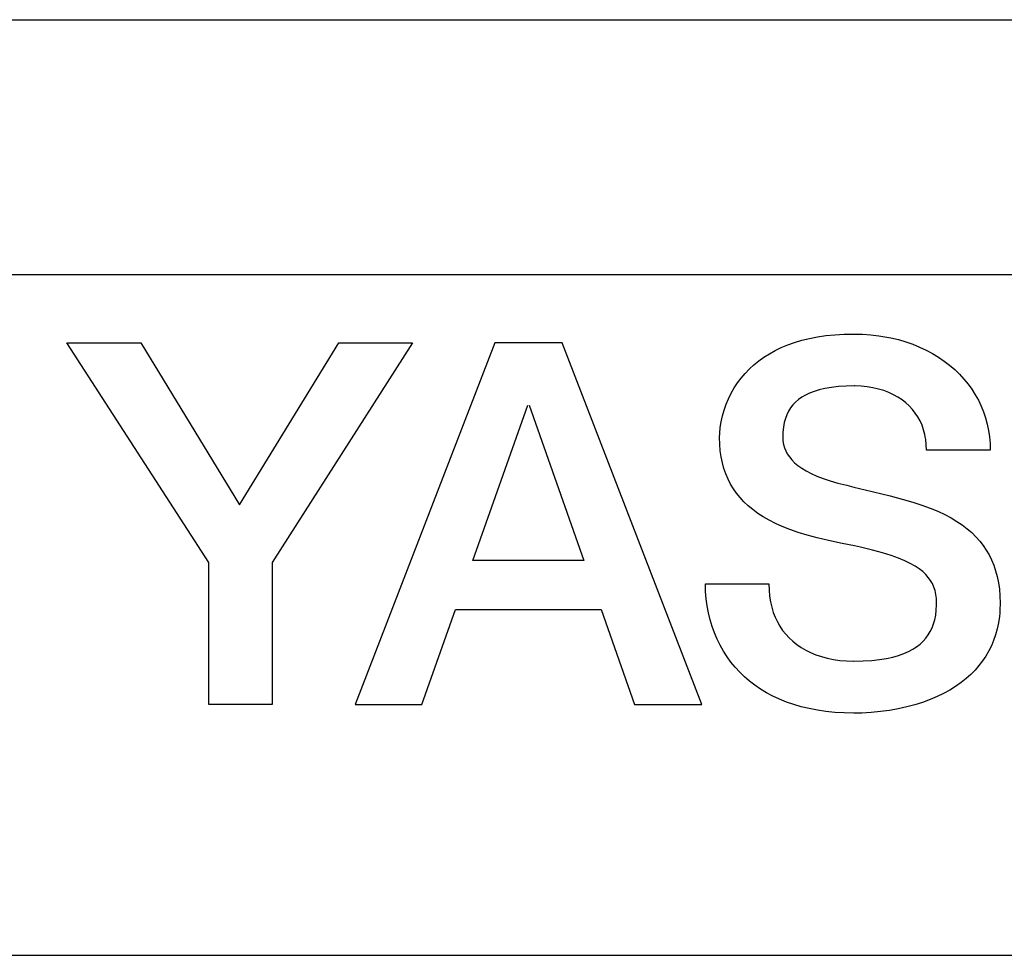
# Model space of a CAD drawing. Header units: millimetres. Extents: x 60 to 816, y 67 to 560.
# Tile 32 of 49: x 445 to 450.79, y 434.5 to 440. Entities that reach past the tile are written whole.
import ezdxf

# ---------------------------------------------------------------- set-up
doc = ezdxf.new("R2010")
doc.units = ezdxf.units.MM
doc.header["$LTSCALE"] = 0.327195
doc.layers.add('ALL_CURVE', color=7, linetype='Continuous')
doc.layers.add('ALL_FEATURES', color=7, linetype='Continuous')

msp = doc.modelspace()

# ---------------------------------------------------------------- linework, layer by layer
at = {"layer": 'ALL_CURVE', "color": 4, "linetype": 'Continuous', "lineweight": 25}
for p, q in [((478.5, 438.5), (441.5, 438.5)), ((441.5, 434.5), (459.5, 434.5))]:
    msp.add_line(p, q, dxfattribs=at)
at = {"layer": 'ALL_FEATURES', "color": 7, "linetype": 'Continuous', "lineweight": 25}
for p, q in [((411, 440), (479, 440)), ((449.7416, 438.1426), (449.7938, 438.1479)), ((449.7938, 438.1479), (449.8486, 438.1512)), ((449.8486, 438.1512), (449.9062, 438.1523)), ((449.9062, 438.1523), (449.9562, 438.1511)), ((449.9562, 438.1511), (450.0052, 438.1478)), ((450.0052, 438.1478), (450.053, 438.1423)), ((446.116, 436.8083), (445.2811, 438.1)), ((445.2811, 438.1), (445.7158, 438.1)), ((445.7158, 438.1), (446.2958, 437.1474)), ((446.2958, 437.1474), (446.8786, 438.0998)), ((447.3118, 438.0995), (446.4884, 436.8095)), ((446.8786, 438.0998), (447.3118, 438.0995)), ((447.7954, 438.0995), (446.975, 435.9748)), ((448.192, 438.0996), (447.7954, 438.0995)), ((449.0128, 435.9751), (448.192, 438.0996)), ((449.5176, 438.0884), (449.5578, 438.1027)), ((449.5578, 438.1027), (449.6002, 438.1153)), ((449.6002, 438.1153), (449.6449, 438.1262)), ((449.6449, 438.1262), (449.692, 438.1353)), ((449.692, 438.1353), (449.7416, 438.1426)), ((450.053, 438.1423), (450.0997, 438.1347)), ((450.0997, 438.1347), (450.1228, 438.1301)), ((450.1228, 438.1301), (450.1675, 438.1194)), ((450.1675, 438.1194), (450.2108, 438.1068)), ((450.2108, 438.1068), (450.2526, 438.0922)), ((450.2526, 438.0922), (450.2928, 438.0758)), ((449.3773, 438.016), (449.4094, 438.0363)), ((449.4094, 438.0363), (449.4435, 438.0552)), ((449.4435, 438.0552), (449.4795, 438.0725)), ((449.4795, 438.0725), (449.5176, 438.0884)), ((450.2928, 438.0758), (450.3315, 438.0577)), ((450.3315, 438.0577), (450.3685, 438.0379)), ((450.3685, 438.0379), (450.4038, 438.0165)), ((449.3185, 437.9711), (449.347, 437.9942)), ((449.347, 437.9942), (449.3773, 438.016)), ((450.4038, 438.0165), (450.4373, 437.9935)), ((450.4373, 437.9935), (450.469, 437.969)), ((449.2438, 437.8935), (449.267, 437.9207)), ((449.267, 437.9207), (449.2919, 437.9466)), ((449.2919, 437.9466), (449.3185, 437.9711)), ((450.469, 437.969), (450.4989, 437.9432)), ((450.4989, 437.9432), (450.5269, 437.916)), ((449.2029, 437.8352), (449.2225, 437.865)), ((449.2225, 437.865), (449.2438, 437.8935)), ((450.5269, 437.916), (450.553, 437.8876)), ((450.553, 437.8876), (450.5771, 437.858)), ((449.1693, 437.7721), (449.1851, 437.8042)), ((449.1851, 437.8042), (449.2029, 437.8352)), ((449.6456, 437.8049), (449.6213, 437.7933)), ((449.6726, 437.8153), (449.6456, 437.8049)), ((449.7028, 437.8244), (449.6726, 437.8153)), ((449.7364, 437.8321), (449.7028, 437.8244)), ((449.7738, 437.8384), (449.7364, 437.8321)), ((449.8155, 437.843), (449.7738, 437.8384)), ((449.8618, 437.8459), (449.8155, 437.843)), ((449.9084, 437.8467), (449.8618, 437.8459)), ((449.9114, 437.8467), (449.9084, 437.8467)), ((449.9483, 437.8454), (449.9114, 437.8467)), ((449.9839, 437.842), (449.9483, 437.8454)), ((450.0182, 437.8365), (449.9839, 437.842)), ((450.0509, 437.829), (450.0182, 437.8365)), ((450.0821, 437.8196), (450.0509, 437.829)), ((450.1115, 437.8084), (450.0821, 437.8196)), ((450.1392, 437.7956), (450.1115, 437.8084)), ((450.5771, 437.858), (450.5993, 437.8272)), ((450.5993, 437.8272), (450.6194, 437.7954)), ((449.1553, 437.7391), (449.1693, 437.7721)), ((449.555, 437.7434), (449.5475, 437.7351)), ((449.5629, 437.7515), (449.555, 437.7434)), ((449.5802, 437.7666), (449.5629, 437.7515)), ((449.5996, 437.7805), (449.5802, 437.7666)), ((449.6213, 437.7933), (449.5996, 437.7805)), ((450.1651, 437.7811), (450.1392, 437.7956)), ((450.1892, 437.7652), (450.1651, 437.7811)), ((450.2115, 437.7478), (450.1892, 437.7652)), ((450.232, 437.7291), (450.2115, 437.7478)), ((450.6194, 437.7954), (450.6376, 437.7626)), ((450.6376, 437.7626), (450.6537, 437.7289)), ((447.6671, 436.8209), (447.9899, 437.7333)), ((447.9976, 437.7333), (448.319, 436.8209)), ((449.1335, 437.6708), (449.1434, 437.7052)), ((449.1434, 437.7052), (449.1553, 437.7391)), ((449.5223, 437.6983), (449.5122, 437.6777)), ((449.534, 437.7174), (449.5223, 437.6983)), ((449.5475, 437.7351), (449.534, 437.7174)), ((450.2506, 437.709), (450.232, 437.7291)), ((450.2673, 437.6877), (450.2506, 437.709)), ((450.2823, 437.6651), (450.2673, 437.6877)), ((450.6537, 437.7289), (450.6677, 437.6942)), ((450.6677, 437.6942), (450.6797, 437.6587)), ((449.1205, 437.6023), (449.1259, 437.6363)), ((449.1259, 437.6363), (449.1335, 437.6708)), ((449.4973, 437.6313), (449.4924, 437.6049)), ((449.5039, 437.6554), (449.4973, 437.6313)), ((449.5122, 437.6777), (449.5039, 437.6554)), ((450.2954, 437.6412), (450.2823, 437.6651)), ((450.3066, 437.616), (450.2954, 437.6412)), ((450.6797, 437.6587), (450.6895, 437.6224)), ((449.1167, 437.5447), (449.1175, 437.5696)), ((449.1175, 437.5696), (449.1205, 437.6023)), ((449.4893, 437.5762), (449.4883, 437.5447)), ((449.4924, 437.6049), (449.4893, 437.5762)), ((450.3159, 437.5895), (450.3066, 437.616)), ((450.3232, 437.5617), (450.3159, 437.5895)), ((450.6895, 437.6224), (450.6973, 437.5853)), ((450.6973, 437.5853), (450.7028, 437.5475)), ((449.1178, 437.5043), (449.1167, 437.5447)), ((449.4883, 437.5447), (449.4894, 437.5235)), ((449.4894, 437.5235), (449.4927, 437.5033)), ((450.3261, 437.5473), (450.3232, 437.5617)), ((450.3285, 437.5326), (450.3261, 437.5473)), ((450.3318, 437.5021), (450.3285, 437.5326)), ((450.7028, 437.5475), (450.7062, 437.509)), ((449.1211, 437.4659), (449.1178, 437.5043)), ((449.1264, 437.4293), (449.1211, 437.4659)), ((449.4927, 437.5033), (449.498, 437.4839)), ((449.498, 437.4839), (449.5055, 437.4652)), ((449.5055, 437.4652), (449.5151, 437.447)), ((450.3329, 437.4703), (450.3318, 437.5021)), ((450.7074, 437.4698), (450.3329, 437.4703)), ((450.7062, 437.509), (450.7074, 437.4698)), ((449.1337, 437.3945), (449.1264, 437.4293)), ((449.5151, 437.447), (449.527, 437.4294)), ((449.527, 437.4294), (449.5412, 437.4122)), ((449.5412, 437.4122), (449.558, 437.3954)), ((449.1429, 437.3612), (449.1337, 437.3945)), ((449.154, 437.3295), (449.1429, 437.3612)), ((449.558, 437.3954), (449.5776, 437.3789)), ((449.5776, 437.3789), (449.6001, 437.3629)), ((449.6001, 437.3629), (449.6258, 437.3472)), ((449.6258, 437.3472), (449.655, 437.332)), ((449.167, 437.2992), (449.154, 437.3295)), ((449.1818, 437.2703), (449.167, 437.2992)), ((449.655, 437.332), (449.6879, 437.3172)), ((449.6879, 437.3172), (449.7249, 437.303)), ((449.7249, 437.303), (449.7662, 437.2893)), ((449.7662, 437.2893), (449.8125, 437.2761)), ((449.1985, 437.2425), (449.1818, 437.2703)), ((449.2171, 437.2159), (449.1985, 437.2425)), ((449.8125, 437.2761), (449.8653, 437.2628)), ((449.8653, 437.2628), (449.9062, 437.2527)), ((449.9062, 437.2527), (449.9726, 437.2359)), ((449.9726, 437.2359), (450.1187, 437.201)), ((449.2376, 437.1904), (449.2171, 437.2159)), ((449.2602, 437.1659), (449.2376, 437.1904)), ((449.2849, 437.1423), (449.2602, 437.1659)), ((450.1187, 437.201), (450.1905, 437.1823)), ((450.1905, 437.1823), (450.2519, 437.1646)), ((450.2519, 437.1646), (450.3062, 437.147)), ((449.3118, 437.1197), (449.2849, 437.1423)), ((449.3411, 437.098), (449.3118, 437.1197)), ((450.3062, 437.147), (450.3551, 437.1291)), ((450.3551, 437.1291), (450.3996, 437.1106)), ((450.3996, 437.1106), (450.4403, 437.0915)), ((449.3729, 437.0772), (449.3411, 437.098)), ((449.4075, 437.0572), (449.3729, 437.0772)), ((449.445, 437.0381), (449.4075, 437.0572)), ((450.4403, 437.0915), (450.4776, 437.0717)), ((450.4776, 437.0717), (450.5119, 437.0511)), ((450.5119, 437.0511), (450.5434, 437.0298)), ((449.4856, 437.0198), (449.445, 437.0381)), ((449.5299, 437.0024), (449.4856, 437.0198)), ((449.5781, 436.9856), (449.5299, 437.0024)), ((450.5434, 437.0298), (450.5724, 437.0076)), ((450.5724, 437.0076), (450.599, 436.9845)), ((449.6309, 436.9696), (449.5781, 436.9856)), ((449.6895, 436.954), (449.6309, 436.9696)), ((449.7561, 436.9383), (449.6895, 436.954)), ((449.8369, 436.9213), (449.7561, 436.9383)), ((450.599, 436.9845), (450.6234, 436.9605)), ((450.6234, 436.9605), (450.6457, 436.9355)), ((450.6457, 436.9355), (450.666, 436.9095)), ((449.9089, 436.9065), (449.8369, 436.9213)), ((449.9458, 436.8986), (449.9089, 436.9065)), ((450.0153, 436.8821), (449.9458, 436.8986)), ((450.0744, 436.8662), (450.0153, 436.8821)), ((450.666, 436.9095), (450.6843, 436.8823)), ((450.6843, 436.8823), (450.7008, 436.8539)), ((448.319, 436.8209), (447.6671, 436.8209)), ((450.125, 436.8505), (450.0744, 436.8662)), ((450.1684, 436.8349), (450.125, 436.8505)), ((450.2057, 436.8193), (450.1684, 436.8349)), ((450.2379, 436.8037), (450.2057, 436.8193)), ((450.7008, 436.8539), (450.7155, 436.8242)), ((450.7155, 436.8242), (450.7284, 436.7931)), ((446.116, 435.9748), (446.116, 436.8083)), ((446.4884, 436.8095), (446.4884, 435.9748)), ((450.2658, 436.7879), (450.2379, 436.8037)), ((450.2898, 436.7719), (450.2658, 436.7879)), ((450.3105, 436.7556), (450.2898, 436.7719)), ((450.7284, 436.7931), (450.7394, 436.7605)), ((450.7394, 436.7605), (450.7486, 436.7262)), ((450.3283, 436.7389), (450.3105, 436.7556)), ((450.3436, 436.7216), (450.3283, 436.7389)), ((450.3565, 436.7036), (450.3436, 436.7216)), ((450.3622, 436.6942), (450.3565, 436.7036)), ((450.7486, 436.7262), (450.7558, 436.6902)), ((449.0334, 436.6819), (449.0334, 436.6838)), ((449.0334, 436.6838), (449.4063, 436.6838)), ((449.0346, 436.6384), (449.0334, 436.6819)), ((449.4063, 436.6838), (449.4075, 436.6469)), ((449.4075, 436.6469), (449.4107, 436.6117)), ((450.3674, 436.6847), (450.3622, 436.6942)), ((450.3762, 436.6648), (450.3674, 436.6847)), ((450.3831, 436.6438), (450.3762, 436.6648)), ((450.388, 436.6213), (450.3831, 436.6438)), ((450.7558, 436.6902), (450.7611, 436.6523)), ((450.7611, 436.6523), (450.7644, 436.6125)), ((449.0381, 436.5956), (449.0346, 436.6384)), ((449.0437, 436.5535), (449.0381, 436.5956)), ((449.4107, 436.6117), (449.416, 436.5782)), ((450.3911, 436.597), (450.388, 436.6213)), ((450.3921, 436.5705), (450.3911, 436.597)), ((450.7644, 436.6125), (450.7655, 436.5705)), ((447.3678, 435.9748), (447.5655, 436.5338)), ((447.5655, 436.5338), (448.4202, 436.5338)), ((448.4202, 436.5338), (448.617, 435.9751)), ((449.0514, 436.5123), (449.0437, 436.5535)), ((449.416, 436.5782), (449.4233, 436.5464)), ((449.4233, 436.5464), (449.4277, 436.531)), ((449.4277, 436.531), (449.4325, 436.5161)), ((450.3869, 436.4997), (450.3904, 436.5287)), ((450.3904, 436.5287), (450.392, 436.5603)), ((450.392, 436.5603), (450.3921, 436.5705)), ((450.7644, 436.5304), (450.763, 436.5109)), ((450.7655, 436.5705), (450.7644, 436.5304)), ((449.0612, 436.4721), (449.0514, 436.5123)), ((449.073, 436.4329), (449.0612, 436.4721)), ((449.4325, 436.5161), (449.4435, 436.4874)), ((449.4435, 436.4874), (449.4564, 436.4602)), ((450.3746, 436.4481), (450.3816, 436.473)), ((450.3816, 436.473), (450.3869, 436.4997)), ((450.7611, 436.4918), (450.7557, 436.4547)), ((450.763, 436.5109), (450.7611, 436.4918)), ((449.0868, 436.3949), (449.073, 436.4329)), ((449.4564, 436.4602), (449.471, 436.4345)), ((449.471, 436.4345), (449.4874, 436.4102)), ((450.3554, 436.4034), (450.3659, 436.425)), ((450.3659, 436.425), (450.3746, 436.4481)), ((450.7483, 436.419), (450.7388, 436.3847)), ((450.7557, 436.4547), (450.7483, 436.419)), ((449.1025, 436.3581), (449.0868, 436.3949)), ((449.1201, 436.3226), (449.1025, 436.3581)), ((449.4874, 436.4102), (449.5055, 436.3874)), ((449.5055, 436.3874), (449.5254, 436.3659)), ((449.5254, 436.3659), (449.5471, 436.3458)), ((450.3132, 436.3464), (450.3292, 436.3642)), ((450.3292, 436.3642), (450.3432, 436.3831)), ((450.3432, 436.3831), (450.3554, 436.4034)), ((450.7388, 436.3847), (450.7274, 436.3515)), ((449.1395, 436.2883), (449.1201, 436.3226)), ((449.5471, 436.3458), (449.5705, 436.3271)), ((449.5705, 436.3271), (449.5958, 436.3098)), ((449.5958, 436.3098), (449.6229, 436.294)), ((450.2275, 436.2862), (450.2525, 436.2996)), ((450.2525, 436.2996), (450.2641, 436.3067)), ((450.2641, 436.3067), (450.2751, 436.3141)), ((450.2751, 436.3141), (450.2953, 436.3297)), ((450.2953, 436.3297), (450.3132, 436.3464)), ((450.7141, 436.3196), (450.6988, 436.2889)), ((450.7274, 436.3515), (450.7141, 436.3196)), ((449.1608, 436.2554), (449.1395, 436.2883)), ((449.1838, 436.2238), (449.1608, 436.2554)), ((449.6229, 436.294), (449.6518, 436.2797)), ((449.6518, 436.2797), (449.6826, 436.267)), ((449.6826, 436.267), (449.7152, 436.256)), ((449.7152, 436.256), (449.7496, 436.2468)), ((449.7496, 436.2468), (449.7858, 436.2394)), ((449.7858, 436.2394), (449.8237, 436.234)), ((450.0108, 436.2337), (450.0562, 436.2386)), ((450.0562, 436.2386), (450.0975, 436.2453)), ((450.0975, 436.2453), (450.135, 436.2535)), ((450.135, 436.2535), (450.169, 436.2631)), ((450.169, 436.2631), (450.1997, 436.274)), ((450.1997, 436.274), (450.2275, 436.2862)), ((450.6816, 436.2592), (450.6624, 436.2306)), ((450.6988, 436.2889), (450.6816, 436.2592)), ((449.2085, 436.1937), (449.1838, 436.2238)), ((449.235, 436.1649), (449.2085, 436.1937)), ((449.8237, 436.234), (449.8632, 436.2307)), ((449.8632, 436.2307), (449.9042, 436.2295)), ((449.9042, 436.2295), (449.9062, 436.2295)), ((449.9062, 436.2295), (449.9609, 436.2306)), ((449.9609, 436.2306), (450.0108, 436.2337)), ((450.6413, 436.203), (450.6181, 436.1765)), ((450.6624, 436.2306), (450.6413, 436.203)), ((449.2633, 436.1376), (449.235, 436.1649)), ((449.2932, 436.1118), (449.2633, 436.1376)), ((450.5654, 436.1264), (450.5358, 436.103)), ((450.5928, 436.1509), (450.5654, 436.1264)), ((450.6181, 436.1765), (450.5928, 436.1509)), ((449.3249, 436.0874), (449.2932, 436.1118)), ((449.3584, 436.0646), (449.3249, 436.0874)), ((450.504, 436.0806), (450.4699, 436.0594)), ((450.5358, 436.103), (450.504, 436.0806)), ((449.3936, 436.0433), (449.3584, 436.0646)), ((449.4306, 436.0235), (449.3936, 436.0433)), ((449.4694, 436.0054), (449.4306, 436.0235)), ((450.3948, 436.0205), (450.3537, 436.0031)), ((450.4335, 436.0393), (450.3948, 436.0205)), ((450.4699, 436.0594), (450.4335, 436.0393)), ((446.4884, 435.9748), (446.116, 435.9748)), ((446.975, 435.9748), (447.3678, 435.9748)), ((448.617, 435.9751), (449.0128, 435.9751)), ((449.51, 435.9889), (449.4694, 436.0054)), ((449.5526, 435.9741), (449.51, 435.9889)), ((449.597, 435.9611), (449.5526, 435.9741)), ((449.6434, 435.9499), (449.597, 435.9611)), ((449.6918, 435.9405), (449.6434, 435.9499)), ((450.2166, 435.9597), (450.1667, 435.9487)), ((450.2645, 435.9726), (450.2166, 435.9597)), ((450.3102, 435.9871), (450.2645, 435.9726)), ((450.3537, 436.0031), (450.3102, 435.9871)), ((449.7423, 435.9332), (449.6918, 435.9405)), ((449.7948, 435.9278), (449.7423, 435.9332)), ((449.8494, 435.9245), (449.7948, 435.9278)), ((449.9062, 435.9234), (449.8494, 435.9245)), ((449.9523, 435.9242), (449.9062, 435.9234)), ((450.0073, 435.9271), (449.9523, 435.9242)), ((450.0617, 435.9323), (450.0073, 435.9271)), ((450.115, 435.9395), (450.0617, 435.9323)), ((450.1667, 435.9487), (450.115, 435.9395))]:
    msp.add_line(p, q, dxfattribs=at)

doc.saveas('drawing.dxf')
